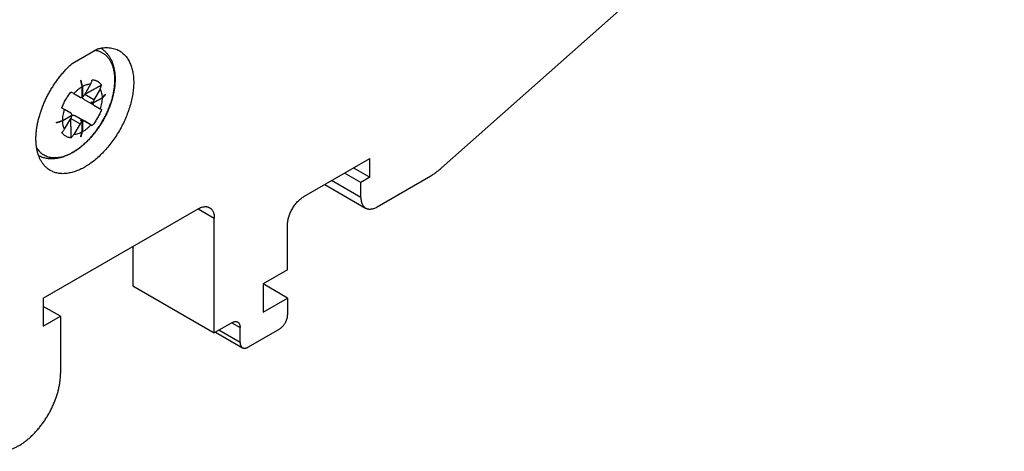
# Model space of a CAD drawing. Header units: inches. Extents: x 0 to 34, y 0 to 22.
# Tile 12 of 33: x 8.9 to 10.5, y 9.5 to 10.2. Entities that reach past the tile are written whole.
import ezdxf

# ---------------------------------------------------------------- set-up
doc = ezdxf.new("R2010")
doc.units = ezdxf.units.IN
doc.header["$LTSCALE"] = 1.87
doc.header["$MEASUREMENT"] = 0
doc.layers.get('0').update_dxf_attribs({"linetype": 'CONTINUOUS'})

msp = doc.modelspace()

# ---------------------------------------------------------------- linework, layer by layer
at = {"color": 7, "linetype": 'CONTINUOUS'}
for p, q in [((9.5808, 9.9487), (10.5435, 10.8024)), ((8.9502, 10.1278), (8.993, 10.1525)), ((8.9838, 10.0983), (8.9844, 10.0996)), ((8.9649, 10.0987), (8.9651, 10.0989)), ((8.9649, 10.0984), (8.9649, 10.0987)), ((8.9651, 10.0989), (8.9654, 10.0991)), ((8.9672, 10.07), (8.9672, 10.0881)), ((8.9677, 10.0884), (8.9677, 10.0704)), ((8.9714, 10.0744), (8.982, 10.0928)), ((8.9978, 10.0837), (8.9871, 10.0653)), ((9, 10.0906), (8.9986, 10.0898)), ((8.9528, 10.076), (8.949, 10.0782)), ((8.9528, 10.076), (8.9635, 10.0698)), ((8.9677, 10.0704), (8.9672, 10.0707)), ((8.9855, 10.0601), (9.0011, 10.0691)), ((9.0011, 10.0685), (8.9855, 10.0595)), ((9.0065, 10.0747), (9.0066, 10.0748)), ((9.0065, 10.0747), (9.0069, 10.0745)), ((8.9333, 10.0509), (8.9371, 10.0487)), ((8.9871, 10.0562), (8.971, 10.0655)), ((8.9827, 10.0617), (8.9855, 10.0601)), ((8.9827, 10.0617), (8.9827, 10.0611)), ((8.9827, 10.0611), (8.9833, 10.0614)), ((8.9855, 10.0595), (8.9827, 10.0611)), ((8.9871, 10.0562), (8.9978, 10.05)), ((8.9996, 10.049), (8.9978, 10.05)), ((8.9996, 10.049), (9, 10.0486)), ((8.9338, 10.0302), (8.9494, 10.0392)), ((8.9494, 10.0386), (8.9338, 10.0296)), ((8.9478, 10.0425), (8.9371, 10.0487)), ((8.9371, 10.015), (8.9478, 10.0334)), ((8.9488, 10.0389), (8.9494, 10.0386)), ((8.9552, 10.0382), (8.9828, 10.0223)), ((8.9714, 10.0289), (8.9552, 10.0382)), ((8.9234, 10.0268), (8.9237, 10.027)), ((8.9236, 10.0263), (8.9234, 10.0262)), ((8.9336, 10.0302), (8.9338, 10.0302)), ((8.9635, 10.0243), (8.9528, 10.0059)), ((8.9649, 10.0303), (8.9644, 10.0299)), ((8.9672, 10.0283), (8.9644, 10.0299)), ((8.9649, 10.0303), (8.9677, 10.0287)), ((8.9649, 10.0296), (8.9649, 10.0303)), ((8.9672, 10.0103), (8.9672, 10.0283)), ((8.9677, 10.0287), (8.9677, 10.0106)), ((8.982, 10.0227), (8.9714, 10.0289)), ((8.982, 10.0227), (8.9838, 10.0217)), ((8.9844, 10.0215), (8.9828, 10.0223)), ((8.9844, 10.0215), (8.9838, 10.0217)), ((8.948, 10.0006), (8.948, 10.0022)), ((8.9649, 10.0029), (8.9654, 10.0026)), ((8.9649, 10.0025), (8.965, 10.0027)), ((8.9649, 10.0023), (8.9649, 10.0025)), ((8.9651, 10.0025), (8.9649, 10.0023)), ((8.965, 10.0027), (8.9651, 10.003)), ((8.9654, 10.0026), (8.9651, 10.0025)), ((9.346, 9.8999), (9.4588, 9.965)), ((9.4588, 9.9329), (9.4588, 9.965)), ((9.431, 9.9489), (9.4588, 9.9329)), ((9.4435, 9.924), (9.4156, 9.9401)), ((9.4588, 9.9329), (9.4435, 9.924)), ((9.4713, 9.8822), (9.5592, 9.9329)), ((9.3818, 9.9206), (9.4516, 9.8803)), ((9.4435, 9.8983), (9.4435, 9.924)), ((8.9006, 9.7263), (9.1651, 9.879)), ((9.1929, 9.6668), (9.1929, 9.8629)), ((9.3182, 9.7745), (9.3182, 9.8517)), ((9.0537, 9.8147), (9.0537, 9.7472)), ((9.3182, 9.7745), (9.2764, 9.7504)), ((9.0537, 9.7472), (9.1929, 9.6668)), ((9.2764, 9.7504), (9.2764, 9.7022)), ((9.3182, 9.7263), (9.2765, 9.7504)), ((8.9006, 9.7263), (8.9006, 9.6781)), ((9.2764, 9.7022), (9.3182, 9.7263)), ((9.3182, 9.7263), (9.3182, 9.6974)), ((8.9301, 9.6951), (8.9006, 9.7121)), ((8.9006, 9.6781), (8.9301, 9.6951)), ((8.9301, 9.6951), (8.9301, 9.5974)), ((9.2231, 9.6842), (9.1929, 9.6668)), ((9.195, 9.6681), (9.2411, 9.6415)), ((9.237, 9.6505), (9.237, 9.6762)), ((9.3043, 9.6733), (9.2509, 9.6425))]:
    msp.add_line(p, q, dxfattribs=at)
at = {"color": 9, "linetype": 'CONTINUOUS'}
for p, q in [((8.9986, 10.0898), (8.9996, 10.0892)), ((8.9871, 10.0653), (8.9714, 10.0744)), ((8.9478, 10.0334), (8.9635, 10.0243)), ((8.949, 10.0016), (8.948, 10.0022)), ((9.4435, 9.8983), (9.3934, 9.9272)), ((9.1651, 9.879), (9.1929, 9.8629)), ((9.2231, 9.6842), (9.237, 9.6762)), ((9.237, 9.6505), (9.2008, 9.6714))]:
    msp.add_line(p, q, dxfattribs=at)
at = {"color": 7, "linetype": 'CONTINUOUS'}
for centre, radius, start, end in [((8.7095, 10.0381), 0.2624, 10.979, 13.3563), ((8.7127, 10.039), 0.2598, 10.9668, 13.3685), ((8.7637, 10.1681), 0.2309, 340.979, 342.3999), ((8.7792, 10.1591), 0.2312, 340.9799, 342.3991), ((8.9845, 10.094), 0.0158, 342.4209, 347.7141), ((8.9465, 10.0738), 0.00499, 60.0014, 72.9947), ((8.9713, 10.07), 0.0036, 174.8276, 176.4979), ((8.9193, 10.1539), 0.1178, 313.9927, 317.7507), ((8.9161, 10.1565), 0.1223, 314.0078, 314.2204), ((8.9213, 10.1513), 0.1151, 314.1724, 318.0876), ((8.9244, 10.1491), 0.1108, 317.8604, 318.1038), ((8.8315, 10.0748), 0.1754, 359.895, 0.105), ((8.9358, 10.0552), 0.00501, 227.0195, 231.3746), ((8.9358, 10.0552), 0.00499, 231.3751, 240.0023), ((8.9933, 10.0403), 0.0107, 51.2122, 54.1711), ((8.9515, 10.0357), 0.0036, 120.0064, 125.1947), ((8.8482, 10.2784), 0.2626, 286.6452, 288.9767), ((8.7481, 10.0266), 0.1752, 359.8949, 0.1051), ((8.8491, 10.275), 0.2596, 286.6736, 289.0348), ((8.943, 10.0018), 0.0132, 137.5236, 143.7626), ((8.7626, 10.1666), 0.2312, 317.6008, 319.02), ((8.9374, 10.0122), 0.0158, 312.2745, 317.5905), ((8.7785, 10.1573), 0.2309, 317.5999, 319.0209), ((8.8546, 10.0383), 0.1159, 342.2982, 346.0394), ((8.8538, 10.039), 0.1174, 341.9512, 346.011), ((8.8994, 10.0637), 0.1024, 300.0045, 300.9241)]:
    msp.add_arc(centre, radius, start, end, dxfattribs=at)
at = {"color": 9, "linetype": 'CONTINUOUS'}
msp.add_arc((8.9053, 10.0569), 0.0932, 298.9896, 300.0054, dxfattribs=at)
at = {"color": 7, "linetype": 'CONTINUOUS'}
for points, knots in [([(8.999, 10.1538), (9.0005, 10.1529), (9.0033, 10.1509), (9.0072, 10.1474), (9.0107, 10.1434), (9.0138, 10.1391), (9.0165, 10.1343), (9.0187, 10.1292), (9.0204, 10.1239), (9.0218, 10.1182), (9.0227, 10.1123), (9.0233, 10.1062), (9.0234, 10.1), (9.0231, 10.0935), (9.0225, 10.0869), (9.0214, 10.0802), (9.02, 10.0735), (9.0182, 10.0666), (9.0161, 10.0598), (9.0136, 10.053), (9.0108, 10.0462), (9.0077, 10.0394), (9.0042, 10.0328), (9.0005, 10.0264), (8.9965, 10.0201), (8.9923, 10.014), (8.9879, 10.0081), (8.9832, 10.0025), (8.9783, 9.9972), (8.9733, 9.9922), (8.9682, 9.9876), (8.9629, 9.9833), (8.9576, 9.9794), (8.9539, 9.977), (8.952, 9.9759)], [0, 0, 0, 0, 0.024765, 0.049638, 0.07471, 0.100076, 0.125839, 0.152097, 0.178945, 0.206464, 0.234718, 0.263752, 0.293592, 0.324242, 0.355685, 0.387888, 0.420801, 0.454359, 0.488485, 0.52309, 0.558078, 0.593347, 0.628787, 0.664289, 0.69974, 0.735031, 0.770051, 0.804699, 0.838876, 0.872494, 0.905474, 0.93775, 0.96927, 1, 1, 1, 1]), ([(8.993, 10.1525), (8.9947, 10.153), (8.9973, 10.1536), (9.0008, 10.1542), (9.0042, 10.1546), (9.0084, 10.1548), (9.0132, 10.1547), (9.0179, 10.154), (9.0224, 10.1529), (9.0267, 10.1513), (9.0294, 10.15), (9.0307, 10.1492)], [0, 0, 0, 0, 0.139135, 0.206774, 0.273175, 0.402444, 0.527487, 0.648947, 0.767591, 0.884292, 1, 1, 1, 1]), ([(9.0307, 10.1492), (9.0316, 10.1487), (9.0335, 10.1475), (9.0362, 10.1454), (9.0387, 10.1431), (9.0411, 10.1406), (9.0433, 10.1379), (9.0453, 10.1349), (9.0472, 10.1317), (9.0488, 10.1284), (9.0503, 10.1248), (9.052, 10.1197), (9.0534, 10.1144), (9.0543, 10.1087), (9.0548, 10.1043), (9.0551, 10.0998), (9.0552, 10.0951), (9.0551, 10.0903), (9.0547, 10.0837), (9.0536, 10.0753), (9.0516, 10.0649), (9.0489, 10.0545), (9.0453, 10.0439), (9.0411, 10.0334), (9.0363, 10.023), (9.0308, 10.0128), (9.0247, 10.0029), (9.0181, 9.9935), (9.0111, 9.9846), (9.0037, 9.9763), (8.996, 9.9686), (8.9881, 9.9617), (8.9813, 9.9566), (8.9758, 9.953), (8.9717, 9.9505), (8.9676, 9.9482), (8.9635, 9.9462), (8.9594, 9.9445), (8.9541, 9.9424), (8.9488, 9.9409), (8.9435, 9.9399), (8.9397, 9.9394), (8.9359, 9.9391), (8.9323, 9.9391), (8.9287, 9.9394), (8.9252, 9.9399), (8.9219, 9.9407), (8.9186, 9.9418), (8.9155, 9.9431), (8.9135, 9.9441), (8.9126, 9.9447)], [0, 0, 0, 0, 0.011243, 0.02254, 0.033944, 0.045504, 0.057268, 0.069277, 0.081569, 0.094177, 0.107128, 0.120444, 0.148221, 0.162712, 0.177606, 0.192903, 0.208598, 0.224683, 0.241147, 0.275147, 0.310466, 0.346932, 0.384344, 0.422484, 0.461118, 0.5, 0.538882, 0.577516, 0.615656, 0.653068, 0.689534, 0.724853, 0.758853, 0.775317, 0.791402, 0.807097, 0.822394, 0.837288, 0.851779, 0.879556, 0.892872, 0.905823, 0.918431, 0.930723, 0.942732, 0.954496, 0.966056, 0.97746, 0.988757, 1, 1, 1, 1]), ([(8.9126, 9.9447), (8.9113, 9.9454), (8.9088, 9.947), (8.9053, 9.9499), (8.9021, 9.9533), (8.8992, 9.957), (8.8966, 9.9611), (8.8943, 9.9655), (8.8924, 9.9704), (8.8908, 9.9755), (8.8896, 9.981), (8.8887, 9.9867), (8.8882, 9.9927), (8.888, 9.9989), (8.8882, 10.0053), (8.8888, 10.0119), (8.8897, 10.0187), (8.8909, 10.0255), (8.8925, 10.0325), (8.8945, 10.0395), (8.8967, 10.0466), (8.8993, 10.0536), (8.9022, 10.0607), (8.9054, 10.0676), (8.9089, 10.0745), (8.9126, 10.0813), (8.9166, 10.0879), (8.9209, 10.0943), (8.9253, 10.1006), (8.93, 10.1066), (8.9348, 10.1123), (8.9398, 10.1178), (8.9449, 10.123), (8.9484, 10.1262), (8.9502, 10.1278)], [0, 0, 0, 0, 0.021377, 0.042936, 0.064851, 0.087282, 0.11037, 0.134233, 0.158966, 0.184641, 0.211304, 0.238984, 0.267688, 0.297405, 0.328112, 0.359767, 0.392321, 0.42571, 0.459864, 0.494704, 0.530142, 0.566088, 0.602444, 0.63911, 0.675984, 0.71296, 0.749932, 0.786796, 0.823445, 0.859778, 0.895693, 0.931096, 0.965893, 1, 1, 1, 1]), ([(8.9844, 10.0996), (8.9852, 10.0996), (8.9868, 10.0994), (8.9891, 10.0989), (8.9913, 10.0982), (8.9933, 10.0971), (8.9953, 10.0959), (8.997, 10.0943), (8.9986, 10.0926), (8.9995, 10.0913), (9, 10.0906)], [0, 0, 0, 0, 0.129269, 0.254942, 0.378116, 0.500006, 0.621896, 0.745068, 0.870737, 1, 1, 1, 1]), ([(8.9528, 10.076), (8.9539, 10.0772), (8.9562, 10.0796), (8.9597, 10.0828), (8.9634, 10.0857), (8.9659, 10.0873), (8.9672, 10.0881)], [0, 0, 0, 0, 0.26431, 0.520127, 0.765803, 1, 1, 1, 1]), ([(8.9677, 10.0884), (8.9683, 10.0888), (8.9695, 10.0894), (8.972, 10.0906), (8.9744, 10.0915), (8.9768, 10.0921), (8.9792, 10.0926), (8.9809, 10.0928), (8.982, 10.0928)], [0, 0, 0, 0, 0.138797, 0.27361, 0.531074, 0.653901, 0.772894, 1, 1, 1, 1]), ([(8.9718, 10.0751), (8.9729, 10.0757), (8.9751, 10.077), (8.9784, 10.0789), (8.9818, 10.0808), (8.9862, 10.0832), (8.9918, 10.0862), (8.9963, 10.0886), (8.9986, 10.0898)], [0, 0, 0, 0, 0.125699, 0.251093, 0.376254, 0.501236, 0.750804, 1, 1, 1, 1]), ([(8.9978, 10.0837), (8.9983, 10.0827), (8.9993, 10.0806), (9.0003, 10.077), (9.001, 10.0732), (9.0011, 10.0705), (9.0011, 10.0691)], [0, 0, 0, 0, 0.227156, 0.468899, 0.726417, 1, 1, 1, 1]), ([(8.9324, 10.0516), (8.9333, 10.054), (8.9353, 10.0588), (8.9389, 10.0658), (8.9432, 10.0725), (8.9463, 10.0766), (8.948, 10.0786)], [0, 0, 0, 0, 0.248223, 0.499998, 0.751773, 1, 1, 1, 1]), ([(8.9635, 10.0698), (8.9636, 10.0697), (8.9639, 10.0696), (8.9643, 10.0695), (8.9647, 10.0694), (8.9652, 10.0694), (8.9657, 10.0695), (8.9663, 10.0697), (8.9668, 10.0699), (8.9672, 10.07)], [0, 0, 0, 0, 0.109525, 0.220866, 0.335693, 0.455421, 0.581144, 0.713621, 1, 1, 1, 1]), ([(8.9677, 10.0704), (8.9681, 10.0706), (8.9688, 10.0711), (8.9697, 10.072), (8.9706, 10.0731), (8.9711, 10.0739), (8.9714, 10.0744)], [0, 0, 0, 0, 0.230876, 0.477722, 0.73592, 1, 1, 1, 1]), ([(8.971, 10.0655), (8.9705, 10.0658), (8.9699, 10.0662), (8.9691, 10.0669), (8.9686, 10.0675), (8.9682, 10.0682), (8.9679, 10.0688), (8.9677, 10.0695), (8.9677, 10.07), (8.9677, 10.0703)], [0, 0, 0, 0, 0.264338, 0.393413, 0.51991, 0.643587, 0.76444, 0.882907, 1, 1, 1, 1]), ([(9.0011, 10.0685), (9.0011, 10.067), (9.0009, 10.064), (9.0003, 10.0594), (8.9993, 10.0547), (8.9983, 10.0516), (8.9978, 10.05)], [0, 0, 0, 0, 0.234195, 0.47987, 0.735687, 1, 1, 1, 1]), ([(8.9871, 10.0653), (8.9869, 10.0648), (8.9865, 10.064), (8.986, 10.0627), (8.9856, 10.0614), (8.9855, 10.0605), (8.9855, 10.0601)], [0, 0, 0, 0, 0.264084, 0.522284, 0.769128, 1, 1, 1, 1]), ([(8.9855, 10.0595), (8.9855, 10.0591), (8.9856, 10.0586), (8.9858, 10.0579), (8.986, 10.0574), (8.9862, 10.057), (8.9865, 10.0567), (8.9868, 10.0564), (8.987, 10.0562), (8.9871, 10.0562)], [0, 0, 0, 0, 0.286374, 0.41885, 0.544572, 0.6643, 0.779128, 0.890472, 1, 1, 1, 1]), ([(8.9338, 10.0302), (8.9338, 10.0317), (8.9339, 10.0347), (8.9346, 10.0393), (8.9356, 10.044), (8.9366, 10.0471), (8.9371, 10.0487)], [0, 0, 0, 0, 0.234195, 0.47987, 0.735687, 1, 1, 1, 1]), ([(8.9473, 10.0327), (8.9473, 10.0314), (8.9473, 10.0289), (8.9473, 10.0251), (8.9474, 10.0212), (8.9475, 10.0161), (8.9477, 10.0098), (8.9479, 10.0047), (8.948, 10.0022)], [0, 0, 0, 0, 0.125699, 0.251092, 0.376254, 0.501235, 0.750803, 1, 1, 1, 1]), ([(8.9494, 10.0392), (8.9494, 10.0396), (8.9493, 10.0401), (8.9491, 10.0408), (8.9489, 10.0413), (8.9487, 10.0417), (8.9484, 10.042), (8.9481, 10.0423), (8.9479, 10.0425), (8.9478, 10.0425)], [0, 0, 0, 0, 0.286374, 0.41885, 0.544572, 0.6643, 0.779128, 0.890472, 1, 1, 1, 1]), ([(8.9478, 10.0334), (8.948, 10.0339), (8.9484, 10.0347), (8.9489, 10.036), (8.9493, 10.0373), (8.9494, 10.0382), (8.9494, 10.0386)], [0, 0, 0, 0, 0.264084, 0.522284, 0.769128, 1, 1, 1, 1]), ([(8.9496, 10.0388), (8.9498, 10.0389), (8.9503, 10.0391), (8.9509, 10.0392), (8.9517, 10.0393), (8.9524, 10.0393), (8.9531, 10.0391), (8.9541, 10.0388), (8.9548, 10.0385), (8.9552, 10.0382)], [0, 0, 0, 0, 0.117052, 0.235734, 0.356851, 0.480703, 0.607229, 0.736193, 1, 1, 1, 1]), ([(9, 10.0486), (8.9991, 10.0462), (8.9971, 10.0413), (8.9934, 10.0344), (8.9892, 10.0277), (8.986, 10.0235), (8.9844, 10.0215)], [0, 0, 0, 0, 0.248223, 0.499998, 0.751773, 1, 1, 1, 1]), ([(8.9371, 10.015), (8.9365, 10.016), (8.9356, 10.0181), (8.9345, 10.0217), (8.9339, 10.0255), (8.9338, 10.0282), (8.9338, 10.0296)], [0, 0, 0, 0, 0.227156, 0.468899, 0.726417, 1, 1, 1, 1]), ([(8.9672, 10.0283), (8.9668, 10.0281), (8.9661, 10.0276), (8.9651, 10.0266), (8.9643, 10.0256), (8.9637, 10.0248), (8.9635, 10.0243)], [0, 0, 0, 0, 0.230876, 0.477722, 0.73592, 1, 1, 1, 1]), ([(8.9714, 10.0289), (8.9713, 10.029), (8.971, 10.0291), (8.9706, 10.0292), (8.9701, 10.0293), (8.9697, 10.0293), (8.9692, 10.0292), (8.9685, 10.029), (8.968, 10.0288), (8.9677, 10.0287)], [0, 0, 0, 0, 0.109525, 0.220866, 0.335693, 0.455421, 0.581144, 0.713621, 1, 1, 1, 1]), ([(8.982, 10.0227), (8.9809, 10.0215), (8.9787, 10.0191), (8.9752, 10.0159), (8.9715, 10.013), (8.969, 10.0114), (8.9677, 10.0106)], [0, 0, 0, 0, 0.264319, 0.520136, 0.765808, 1, 1, 1, 1]), ([(8.948, 10.0006), (8.9472, 10.0006), (8.9456, 10.0007), (8.9433, 10.0012), (8.9411, 10.002), (8.939, 10.003), (8.9371, 10.0043), (8.9353, 10.0058), (8.9337, 10.0076), (8.9328, 10.0089), (8.9324, 10.0096)], [0, 0, 0, 0, 0.129265, 0.254937, 0.378111, 0.500002, 0.621893, 0.745066, 0.870736, 1, 1, 1, 1]), ([(8.9672, 10.0103), (8.966, 10.0096), (8.9636, 10.0084), (8.9599, 10.007), (8.9563, 10.0061), (8.954, 10.0059), (8.9528, 10.0059)], [0, 0, 0, 0, 0.273577, 0.531092, 0.772837, 1, 1, 1, 1]), ([(8.9506, 9.9751), (8.9482, 9.9737), (8.9445, 9.9717), (8.9394, 9.9695), (8.9357, 9.9681), (8.9319, 9.9669), (8.9281, 9.9659), (8.9244, 9.9652), (8.9206, 9.9647), (8.9169, 9.9644), (8.9133, 9.9644), (8.9096, 9.9646), (8.9061, 9.9651), (8.9026, 9.9659), (8.8992, 9.9669), (8.8959, 9.9682), (8.8938, 9.9692), (8.8927, 9.9698)], [0, 0, 0, 0, 0.138699, 0.206158, 0.272388, 0.337436, 0.401368, 0.46426, 0.526202, 0.587292, 0.647634, 0.707338, 0.766513, 0.825266, 0.8837, 0.941915, 1, 1, 1, 1]), ([(9.5592, 9.9329), (9.561, 9.934), (9.5647, 9.9363), (9.5701, 9.94), (9.5755, 9.9442), (9.579, 9.9472), (9.5808, 9.9487)], [0, 0, 0, 0, 0.239321, 0.486039, 0.739759, 1, 1, 1, 1]), ([(9.3182, 9.8517), (9.3182, 9.8528), (9.3183, 9.855), (9.3187, 9.8583), (9.3194, 9.8617), (9.3203, 9.8652), (9.3215, 9.8688), (9.3229, 9.8723), (9.3245, 9.8757), (9.3263, 9.8791), (9.3284, 9.8824), (9.3305, 9.8856), (9.3329, 9.8885), (9.3353, 9.8913), (9.3379, 9.8939), (9.3406, 9.8961), (9.3433, 9.8982), (9.3451, 9.8994), (9.346, 9.8999)], [0, 0, 0, 0, 0.055837, 0.114176, 0.174779, 0.237348, 0.301543, 0.366986, 0.433276, 0.499994, 0.566712, 0.633002, 0.698447, 0.762643, 0.825214, 0.885819, 0.94416, 1, 1, 1, 1]), ([(9.4435, 9.8983), (9.4435, 9.8973), (9.4436, 9.8953), (9.444, 9.8924), (9.4446, 9.8897), (9.4455, 9.8872), (9.4465, 9.8854), (9.4474, 9.8841), (9.4482, 9.8831), (9.4489, 9.8823), (9.4498, 9.8815), (9.4507, 9.8809), (9.4513, 9.8805), (9.4516, 9.8803)], [0, 0, 0, 0, 0.148566, 0.289422, 0.422608, 0.548494, 0.66782, 0.725403, 0.781809, 0.83724, 0.89192, 0.946089, 1, 1, 1, 1]), ([(9.1651, 9.879), (9.166, 9.8795), (9.1678, 9.8804), (9.1705, 9.8815), (9.1731, 9.8823), (9.1757, 9.8827), (9.1778, 9.8828), (9.1794, 9.8827), (9.1806, 9.8825), (9.1817, 9.8823), (9.1828, 9.8819), (9.1838, 9.8815), (9.1845, 9.8811), (9.1848, 9.8809)], [0, 0, 0, 0, 0.148569, 0.289427, 0.422615, 0.548501, 0.667827, 0.72541, 0.781814, 0.837244, 0.891923, 0.946091, 1, 1, 1, 1]), ([(9.1848, 9.8809), (9.1851, 9.8808), (9.1857, 9.8804), (9.1866, 9.8797), (9.1875, 9.8789), (9.1883, 9.8781), (9.189, 9.8772), (9.1899, 9.8758), (9.1909, 9.874), (9.1918, 9.8715), (9.1925, 9.8688), (9.1929, 9.8659), (9.1929, 9.8639), (9.1929, 9.8629)], [0, 0, 0, 0, 0.053911, 0.10808, 0.16276, 0.218191, 0.274597, 0.33218, 0.451506, 0.577392, 0.710578, 0.851434, 1, 1, 1, 1]), ([(9.4516, 9.8803), (9.452, 9.8801), (9.4526, 9.8797), (9.4537, 9.8793), (9.4547, 9.879), (9.4559, 9.8787), (9.457, 9.8785), (9.4586, 9.8784), (9.4607, 9.8785), (9.4633, 9.8789), (9.466, 9.8797), (9.4687, 9.8808), (9.4704, 9.8817), (9.4713, 9.8822)], [0, 0, 0, 0, 0.053909, 0.108077, 0.162756, 0.218186, 0.27459, 0.332173, 0.451499, 0.577385, 0.710573, 0.851431, 1, 1, 1, 1]), ([(9.3043, 9.6733), (9.3048, 9.6735), (9.3057, 9.6741), (9.307, 9.6752), (9.3084, 9.6763), (9.3096, 9.6776), (9.3109, 9.679), (9.312, 9.6804), (9.3131, 9.682), (9.3141, 9.6837), (9.3151, 9.6854), (9.3159, 9.6871), (9.3166, 9.6888), (9.3172, 9.6906), (9.3176, 9.6924), (9.318, 9.6941), (9.3182, 9.6957), (9.3182, 9.6968), (9.3182, 9.6974)], [0, 0, 0, 0, 0.05584, 0.114181, 0.174786, 0.237357, 0.301553, 0.366998, 0.433288, 0.500006, 0.566724, 0.633014, 0.698457, 0.762652, 0.825221, 0.885824, 0.944163, 1, 1, 1, 1]), ([(9.2231, 9.6842), (9.2235, 9.6845), (9.2244, 9.685), (9.2258, 9.6855), (9.2271, 9.6859), (9.2284, 9.6861), (9.2296, 9.6862), (9.2308, 9.686), (9.2319, 9.6857), (9.2326, 9.6854), (9.2329, 9.6852)], [0, 0, 0, 0, 0.14861, 0.289505, 0.42273, 0.54865, 0.668007, 0.781943, 0.89199, 1, 1, 1, 1]), ([(9.2329, 9.6852), (9.2332, 9.685), (9.2339, 9.6846), (9.2347, 9.6838), (9.2354, 9.6828), (9.236, 9.6817), (9.2364, 9.6805), (9.2368, 9.6792), (9.2369, 9.6777), (9.237, 9.6767), (9.237, 9.6762)], [0, 0, 0, 0, 0.108013, 0.218062, 0.332, 0.451358, 0.577277, 0.710501, 0.851393, 1, 1, 1, 1]), ([(9.237, 9.6505), (9.237, 9.65), (9.237, 9.649), (9.2372, 9.6475), (9.2376, 9.6462), (9.238, 9.645), (9.2386, 9.6439), (9.2393, 9.6429), (9.2401, 9.6421), (9.2407, 9.6417), (9.2411, 9.6415)], [0, 0, 0, 0, 0.148607, 0.289499, 0.422723, 0.548642, 0.668, 0.781938, 0.891987, 1, 1, 1, 1]), ([(9.2411, 9.6415), (9.2414, 9.6413), (9.2421, 9.641), (9.2432, 9.6407), (9.2444, 9.6405), (9.2456, 9.6406), (9.2469, 9.6408), (9.2482, 9.6412), (9.2496, 9.6417), (9.2505, 9.6422), (9.2509, 9.6425)], [0, 0, 0, 0, 0.10801, 0.218057, 0.331993, 0.45135, 0.57727, 0.710495, 0.85139, 1, 1, 1, 1]), ([(8.8085, 9.469), (8.8091, 9.4686), (8.8104, 9.4679), (8.8123, 9.467), (8.8143, 9.4663), (8.8164, 9.4656), (8.8186, 9.4651), (8.8215, 9.4646), (8.8253, 9.4642), (8.8301, 9.4643), (8.8341, 9.4647), (8.8374, 9.4654), (8.8408, 9.4662), (8.8451, 9.4675), (8.8502, 9.4695), (8.8555, 9.472), (8.8607, 9.475), (8.8659, 9.4784), (8.8711, 9.4822), (8.8763, 9.4864), (8.8813, 9.491), (8.8862, 9.496), (8.891, 9.5012), (8.8956, 9.5068), (8.8999, 9.5126), (8.9041, 9.5187), (8.908, 9.525), (8.9117, 9.5314), (8.9151, 9.538), (8.9181, 9.5447), (8.9209, 9.5514), (8.9233, 9.5582), (8.9254, 9.5649), (8.9271, 9.5716), (8.9284, 9.5783), (8.9294, 9.5848), (8.93, 9.5911), (8.9301, 9.5953), (8.9301, 9.5974)], [0, 0, 0, 0, 0.010652, 0.021333, 0.032072, 0.042895, 0.053829, 0.0649, 0.087535, 0.110975, 0.135352, 0.147927, 0.16077, 0.187285, 0.214938, 0.243737, 0.273666, 0.304689, 0.336749, 0.369775, 0.403679, 0.438365, 0.473725, 0.509642, 0.545994, 0.582654, 0.619491, 0.656372, 0.693164, 0.729736, 0.765956, 0.8017, 0.836847, 0.871283, 0.904904, 0.937616, 0.969337, 1, 1, 1, 1])]:
    msp.add_open_spline(points, degree=3, knots=knots, dxfattribs=at)
at = {"color": 9, "linetype": 'CONTINUOUS'}
for points, knots in [([(8.9519, 9.9762), (8.9538, 9.9774), (8.9578, 9.9798), (8.9635, 9.9839), (8.9691, 9.9886), (8.9747, 9.9936), (8.9801, 9.9991), (8.9853, 10.005), (8.9903, 10.0113), (8.995, 10.0178), (8.9994, 10.0246), (9.0036, 10.0317), (9.0074, 10.0389), (9.0108, 10.0462), (9.0139, 10.0537), (9.0165, 10.0611), (9.0187, 10.0686), (9.0205, 10.0759), (9.0218, 10.0832), (9.0226, 10.0903), (9.023, 10.0972), (9.023, 10.1038), (9.0224, 10.1101), (9.0214, 10.1161), (9.0202, 10.1208), (9.019, 10.1244), (9.0176, 10.1278), (9.0157, 10.1317), (9.0133, 10.1353), (9.0112, 10.1379), (9.0096, 10.1397), (9.0079, 10.1413), (9.006, 10.1429), (9.0041, 10.1443), (9.0021, 10.1455), (9, 10.1466), (8.9978, 10.1476), (8.9956, 10.1484), (8.9933, 10.149), (8.9909, 10.1495), (8.9893, 10.1498), (8.9884, 10.1499)], [0, 0, 0, 0, 0.031631, 0.064458, 0.098393, 0.133329, 0.169143, 0.205699, 0.242849, 0.280437, 0.318301, 0.356275, 0.394192, 0.431886, 0.469193, 0.505956, 0.542022, 0.577254, 0.611521, 0.644712, 0.676733, 0.707513, 0.737005, 0.765193, 0.792097, 0.805087, 0.817782, 0.842333, 0.865905, 0.877389, 0.888705, 0.899883, 0.910956, 0.92196, 0.932928, 0.943898, 0.954906, 0.965986, 0.977174, 0.988502, 1, 1, 1, 1]), ([(8.8893, 9.9832), (8.89, 9.9821), (8.8915, 9.9799), (8.8942, 9.9769), (8.8971, 9.9743), (8.9002, 9.972), (8.9035, 9.9701), (8.9071, 9.9686), (8.9109, 9.9675), (8.9148, 9.9668), (8.9189, 9.9665), (8.9232, 9.9666), (8.9275, 9.9671), (8.932, 9.968), (8.9365, 9.9692), (8.9412, 9.9709), (8.9458, 9.973), (8.9489, 9.9746), (8.9504, 9.9754)], [0, 0, 0, 0, 0.059399, 0.117269, 0.174013, 0.23008, 0.285947, 0.342099, 0.39901, 0.457121, 0.516828, 0.578469, 0.642317, 0.708586, 0.777424, 0.848922, 0.923117, 1, 1, 1, 1])]:
    msp.add_open_spline(points, degree=3, knots=knots, dxfattribs=at)

doc.saveas('drawing.dxf')
